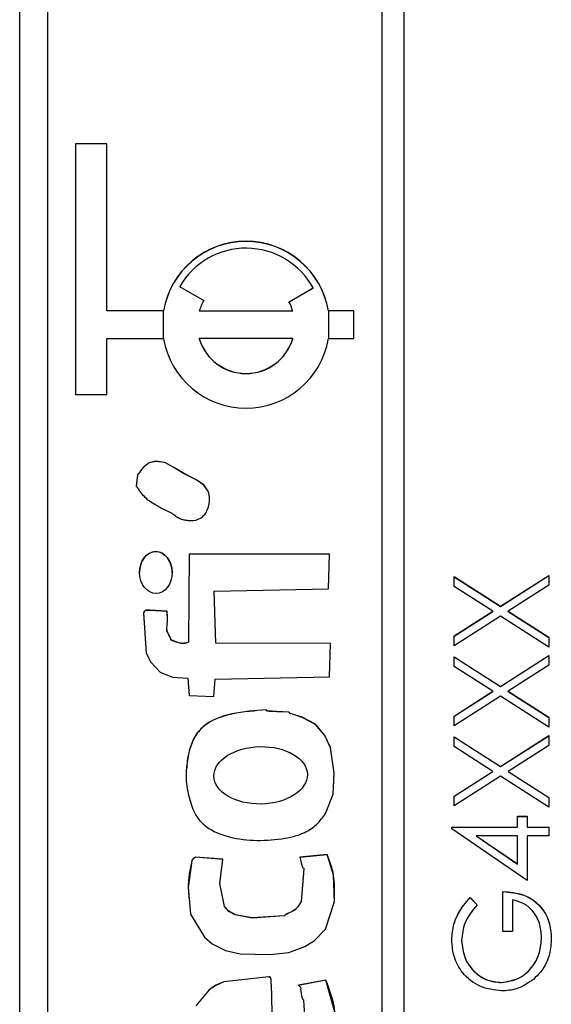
# Model space of a CAD drawing. Header units: millimetres. Extents: x 1841 to 4925, y 385 to 2485.
# Tile 10 of 28: x 2954 to 2964, y 1392 to 1410. Entities that reach past the tile are written whole.
import ezdxf

# ---------------------------------------------------------------- set-up
doc = ezdxf.new("R2010")
doc.units = ezdxf.units.MM

msp = doc.modelspace()

# ---------------------------------------------------------------- linework, layer by layer
at = {"color": 7, "linetype": 'Continuous', "lineweight": 25}
for p, q in [((2954.319, 1382.77), (2954.319, 1443.77)), ((2960.819, 1443.137), (2960.819, 1383.162)), ((2961.219, 1383.162), (2961.219, 1443.137)), ((2954.819, 1441.138), (2954.819, 1385.161)), ((2955.882, 1407.652), (2955.319, 1407.652)), ((2955.319, 1407.652), (2955.319, 1403.153)), ((2955.882, 1407.649), (2955.319, 1407.649)), ((2955.882, 1404.653), (2955.882, 1407.652)), ((2957.191, 1405.09), (2957.624, 1404.84)), ((2957.191, 1405.087), (2957.191, 1405.09)), ((2957.191, 1405.087), (2957.623, 1404.838)), ((2959.154, 1404.815), (2959.587, 1405.065)), ((2959.155, 1404.812), (2959.587, 1405.062)), ((2959.587, 1405.062), (2959.587, 1405.065)), ((2956.903, 1404.653), (2955.882, 1404.653)), ((2955.882, 1404.65), (2955.882, 1404.653)), ((2956.903, 1404.65), (2955.882, 1404.65)), ((2956.903, 1404.65), (2956.903, 1404.653)), ((2957.543, 1404.653), (2959.22, 1404.653)), ((2957.543, 1404.65), (2957.543, 1404.653)), ((2957.543, 1404.65), (2959.22, 1404.65)), ((2959.22, 1404.65), (2959.22, 1404.653)), ((2960.319, 1404.653), (2959.861, 1404.653)), ((2959.861, 1404.65), (2959.861, 1404.653)), ((2960.319, 1404.65), (2959.861, 1404.65)), ((2960.319, 1404.153), (2960.319, 1404.653)), ((2955.882, 1403.153), (2955.882, 1404.153)), ((2955.882, 1404.153), (2956.903, 1404.153)), ((2959.22, 1404.153), (2957.543, 1404.153)), ((2957.543, 1404.15), (2957.543, 1404.153)), ((2959.22, 1404.15), (2959.22, 1404.153)), ((2959.861, 1404.153), (2960.319, 1404.153)), ((2955.319, 1403.153), (2955.882, 1403.153)), ((2957.708, 1401.401), (2957.708, 1401.404)), ((2957.361, 1400.286), (2957.352, 1398.702)), ((2957.361, 1400.283), (2957.352, 1398.7)), ((2959.882, 1400.286), (2957.361, 1400.286)), ((2957.361, 1400.283), (2957.361, 1400.286)), ((2959.882, 1400.283), (2957.361, 1400.283)), ((2959.865, 1399.661), (2959.882, 1400.286)), ((2956.471, 1399.956), (2956.471, 1399.953)), ((2957.057, 1399.949), (2957.057, 1399.953)), ((2962.119, 1399.88), (2962.952, 1399.347)), ((2962.119, 1399.704), (2962.119, 1399.88)), ((2962.119, 1399.877), (2962.952, 1399.344)), ((2962.952, 1399.347), (2963.819, 1399.902)), ((2962.952, 1399.344), (2963.819, 1399.899)), ((2963.819, 1399.726), (2963.09, 1399.259)), ((2963.819, 1399.902), (2963.819, 1399.726)), ((2957.813, 1399.621), (2959.865, 1399.661)), ((2957.843, 1398.685), (2957.813, 1399.621)), ((2957.813, 1399.618), (2957.813, 1399.621)), ((2957.843, 1398.682), (2957.813, 1399.618)), ((2962.815, 1399.259), (2962.119, 1399.704)), ((2956.967, 1399.179), (2956.968, 1399.254)), ((2956.968, 1399.254), (2956.968, 1399.257)), ((2962.119, 1398.814), (2962.815, 1399.259)), ((2962.119, 1398.811), (2962.815, 1399.256)), ((2962.815, 1399.256), (2962.815, 1399.259)), ((2962.952, 1399.344), (2962.952, 1399.347)), ((2963.09, 1399.259), (2963.819, 1398.792)), ((2963.09, 1399.256), (2963.09, 1399.259)), ((2963.09, 1399.256), (2963.819, 1398.789)), ((2962.952, 1399.171), (2962.119, 1398.638)), ((2963.819, 1398.616), (2962.952, 1399.171)), ((2956.963, 1398.924), (2956.963, 1398.92)), ((2957.04, 1398.741), (2957.04, 1398.744)), ((2957.352, 1398.7), (2957.352, 1398.702)), ((2959.896, 1398.68), (2957.843, 1398.685)), ((2957.843, 1398.682), (2957.843, 1398.685)), ((2959.896, 1398.678), (2957.843, 1398.682)), ((2959.879, 1398.078), (2959.896, 1398.68)), ((2962.119, 1398.638), (2962.119, 1398.814)), ((2963.819, 1398.792), (2963.819, 1398.616)), ((2962.119, 1398.442), (2962.952, 1397.909)), ((2962.119, 1398.266), (2962.119, 1398.442)), ((2962.119, 1398.439), (2962.952, 1397.906)), ((2962.952, 1397.909), (2963.819, 1398.464)), ((2962.952, 1397.906), (2963.819, 1398.461)), ((2963.819, 1398.464), (2963.819, 1398.288)), ((2962.815, 1397.821), (2962.119, 1398.266)), ((2963.819, 1398.288), (2963.09, 1397.821)), ((2957.336, 1398.056), (2957.361, 1397.744)), ((2957.807, 1397.725), (2957.827, 1398.038)), ((2957.827, 1398.038), (2959.879, 1398.078)), ((2962.119, 1397.376), (2962.815, 1397.821)), ((2962.119, 1397.373), (2962.815, 1397.818)), ((2962.815, 1397.818), (2962.815, 1397.821)), ((2962.952, 1397.906), (2962.952, 1397.909)), ((2963.09, 1397.821), (2963.819, 1397.354)), ((2963.09, 1397.818), (2963.09, 1397.821)), ((2963.09, 1397.818), (2963.819, 1397.351)), ((2957.361, 1397.744), (2957.807, 1397.725)), ((2962.952, 1397.733), (2962.119, 1397.2)), ((2963.819, 1397.178), (2962.952, 1397.733)), ((2958.746, 1397.485), (2958.746, 1397.488)), ((2962.119, 1397.2), (2962.119, 1397.376)), ((2963.819, 1397.354), (2963.819, 1397.178)), ((2962.119, 1397.004), (2962.952, 1396.471)), ((2962.119, 1396.828), (2962.119, 1397.004)), ((2962.119, 1397.001), (2962.952, 1396.468)), ((2962.952, 1396.471), (2963.819, 1397.026)), ((2962.952, 1396.468), (2963.819, 1397.023)), ((2963.819, 1397.026), (2963.819, 1396.85)), ((2962.815, 1396.383), (2962.119, 1396.828)), ((2963.819, 1396.85), (2963.09, 1396.383)), ((2962.119, 1395.938), (2962.815, 1396.383)), ((2962.119, 1395.935), (2962.815, 1396.38)), ((2962.815, 1396.38), (2962.815, 1396.383)), ((2962.952, 1396.468), (2962.952, 1396.471)), ((2963.09, 1396.383), (2963.819, 1395.916)), ((2963.09, 1396.38), (2963.09, 1396.383)), ((2963.09, 1396.38), (2963.819, 1395.914)), ((2962.952, 1396.295), (2962.119, 1395.762)), ((2963.819, 1395.74), (2962.952, 1396.295)), ((2962.119, 1395.762), (2962.119, 1395.938)), ((2963.819, 1395.916), (2963.819, 1395.74)), ((2963.253, 1395.577), (2963.427, 1395.577)), ((2963.253, 1395.381), (2963.253, 1395.577)), ((2963.253, 1395.574), (2963.427, 1395.574)), ((2963.427, 1395.577), (2963.427, 1395.381)), ((2962.076, 1395.381), (2963.253, 1395.381)), ((2962.076, 1395.35), (2962.076, 1395.381)), ((2962.076, 1395.378), (2963.253, 1395.378)), ((2963.427, 1394.422), (2962.076, 1395.35)), ((2963.253, 1395.378), (2963.253, 1395.381)), ((2963.427, 1395.381), (2963.819, 1395.381)), ((2963.427, 1395.378), (2963.427, 1395.381)), ((2963.427, 1395.378), (2963.819, 1395.378)), ((2963.819, 1395.381), (2963.819, 1395.228)), ((2962.514, 1395.228), (2963.253, 1394.722)), ((2963.253, 1395.228), (2962.514, 1395.228)), ((2962.514, 1395.226), (2962.514, 1395.228)), ((2962.514, 1395.226), (2963.253, 1394.719)), ((2963.253, 1394.722), (2963.253, 1395.228)), ((2963.427, 1395.228), (2963.427, 1394.422)), ((2963.819, 1395.228), (2963.427, 1395.228)), ((2957.967, 1394.805), (2957.476, 1394.845)), ((2957.476, 1394.843), (2957.476, 1394.845)), ((2957.967, 1394.802), (2957.476, 1394.843)), ((2959.84, 1394.889), (2959.35, 1394.84)), ((2959.84, 1394.886), (2959.35, 1394.837)), ((2959.84, 1394.886), (2959.84, 1394.889)), ((2963.253, 1394.719), (2963.253, 1394.722)), ((2962.409, 1394.117), (2962.533, 1393.987)), ((2962.409, 1394.114), (2962.409, 1394.117)), ((2962.409, 1394.114), (2962.533, 1393.984)), ((2962.991, 1393.507), (2962.991, 1394.226)), ((2963.165, 1394.074), (2963.165, 1393.507)), ((2963.165, 1393.507), (2962.991, 1393.507)), ((2963.688, 1393.395), (2963.688, 1393.398)), ((2962.25, 1393.346), (2962.25, 1393.349)), ((2959.816, 1392.636), (2959.326, 1392.542)), ((2959.816, 1392.633), (2959.326, 1392.54)), ((2959.364, 1392.492), (2959.364, 1392.496)), ((2959.816, 1392.633), (2959.816, 1392.636)), ((2962.962, 1392.589), (2962.962, 1392.592))]:
    msp.add_line(p, q, dxfattribs=at)
at = {"color": 8, "linetype": 'Continuous', "lineweight": 25}
for p, q in [((2956.903, 1404.153), (2956.903, 1404.65)), ((2959.861, 1404.65), (2959.861, 1404.153))]:
    msp.add_line(p, q, dxfattribs=at)
at = {"color": 7, "linetype": 'Continuous', "lineweight": 25, "flags": 128}
for points in [[(2957.708, 1401.404), (2957.624, 1401.525), (2957.485, 1401.62), (2957.259, 1401.735), (2957.088, 1401.84), (2956.922, 1401.932), (2956.765, 1401.95), (2956.643, 1401.924), (2956.534, 1401.839), (2956.49, 1401.782), (2956.47, 1401.752), (2956.455, 1401.728), (2956.443, 1401.717), (2956.436, 1401.711), (2956.434, 1401.708), (2956.434, 1401.706), (2956.433, 1401.706), (2956.433, 1401.705), (2956.433, 1401.705), (2956.433, 1401.705), (2956.433, 1401.705), (2956.433, 1401.705), (2956.433, 1401.705), (2956.413, 1401.504)], [(2957.708, 1401.401), (2957.624, 1401.522), (2957.485, 1401.617), (2957.259, 1401.732), (2957.088, 1401.837), (2956.922, 1401.93), (2956.765, 1401.947), (2956.643, 1401.922), (2956.534, 1401.837), (2956.49, 1401.779), (2956.47, 1401.75), (2956.455, 1401.725), (2956.443, 1401.714), (2956.436, 1401.708), (2956.434, 1401.705), (2956.434, 1401.703), (2956.433, 1401.703), (2956.433, 1401.702), (2956.433, 1401.702), (2956.433, 1401.702), (2956.433, 1401.702), (2956.433, 1401.702), (2956.433, 1401.702), (2956.413, 1401.501)], [(2956.968, 1399.257), (2956.756, 1399.27), (2956.662, 1399.275), (2956.621, 1399.276), (2956.589, 1399.276), (2956.573, 1399.271), (2956.559, 1399.261), (2956.548, 1399.245), (2956.545, 1399.237), (2956.545, 1399.233), (2956.545, 1399.232), (2956.545, 1399.231), (2956.544, 1399.231), (2956.544, 1399.231), (2956.544, 1399.231), (2956.544, 1399.231), (2956.544, 1399.231), (2956.544, 1399.231), (2956.588, 1398.507), (2956.675, 1398.346), (2956.839, 1398.162), (2957.065, 1398.077), (2957.336, 1398.056)], [(2956.968, 1399.254), (2956.756, 1399.267), (2956.662, 1399.272), (2956.621, 1399.273), (2956.589, 1399.273), (2956.573, 1399.269), (2956.559, 1399.258), (2956.548, 1399.242), (2956.545, 1399.234), (2956.545, 1399.23), (2956.545, 1399.229), (2956.545, 1399.228), (2956.544, 1399.228), (2956.544, 1399.228), (2956.544, 1399.228), (2956.544, 1399.228), (2956.544, 1399.228), (2956.544, 1399.228), (2956.556, 1399.03)], [(2959.811, 1395.624), (2959.947, 1395.973), (2959.966, 1396.359), (2959.897, 1396.809), (2959.796, 1397.029), (2959.632, 1397.228), (2959.389, 1397.355), (2959.269, 1397.394), (2959.215, 1397.411), (2959.19, 1397.419), (2959.179, 1397.422), (2959.171, 1397.425), (2959.165, 1397.43), (2959.16, 1397.437), (2959.154, 1397.444), (2959.151, 1397.446), (2959.15, 1397.447), (2959.149, 1397.447), (2959.149, 1397.447), (2959.148, 1397.447), (2959.148, 1397.447), (2959.148, 1397.447), (2959.148, 1397.447), (2959.148, 1397.447), (2958.936, 1397.457), (2958.842, 1397.461), (2958.801, 1397.463), (2958.783, 1397.465), (2958.769, 1397.466), (2958.762, 1397.469), (2958.756, 1397.475), (2958.746, 1397.488)], [(2959.953, 1396.086), (2959.966, 1396.356), (2959.897, 1396.806), (2959.796, 1397.026), (2959.632, 1397.225), (2959.389, 1397.352), (2959.269, 1397.391), (2959.215, 1397.408), (2959.19, 1397.416), (2959.179, 1397.419), (2959.171, 1397.422), (2959.165, 1397.427), (2959.16, 1397.434), (2959.154, 1397.442), (2959.151, 1397.444), (2959.15, 1397.444), (2959.149, 1397.444), (2959.149, 1397.444), (2959.148, 1397.444), (2959.148, 1397.444), (2959.148, 1397.444), (2959.148, 1397.444), (2959.148, 1397.444), (2958.936, 1397.454), (2958.842, 1397.458), (2958.801, 1397.46), (2958.783, 1397.462), (2958.769, 1397.463), (2958.762, 1397.466), (2958.756, 1397.472), (2958.746, 1397.485)], [(2957.476, 1394.845), (2957.432, 1394.811), (2957.417, 1394.794), (2957.412, 1394.785), (2957.41, 1394.781), (2957.41, 1394.779), (2957.41, 1394.779), (2957.409, 1394.778), (2957.409, 1394.778), (2957.409, 1394.778), (2957.409, 1394.778), (2957.409, 1394.778), (2957.346, 1394.296), (2957.387, 1393.82), (2957.637, 1393.406), (2957.777, 1393.287), (2958.016, 1393.169), (2958.275, 1393.109), (2958.814, 1393.092), (2959.151, 1393.131), (2959.439, 1393.237), (2959.609, 1393.343), (2959.68, 1393.412), (2959.739, 1393.477), (2959.785, 1393.528), (2959.799, 1393.54), (2959.804, 1393.545), (2959.806, 1393.548), (2959.807, 1393.549), (2959.807, 1393.55), (2959.807, 1393.55), (2959.807, 1393.55), (2959.807, 1393.55), (2959.807, 1393.55), (2959.807, 1393.55), (2959.807, 1393.55), (2959.968, 1394.048), (2959.954, 1394.52), (2959.84, 1394.889)], [(2959.35, 1394.84), (2959.374, 1394.739), (2959.385, 1394.696), (2959.391, 1394.677), (2959.396, 1394.662), (2959.401, 1394.655), (2959.408, 1394.651), (2959.416, 1394.645), (2959.418, 1394.642), (2959.418, 1394.641), (2959.419, 1394.64), (2959.419, 1394.64), (2959.419, 1394.64), (2959.419, 1394.64), (2959.419, 1394.64), (2959.419, 1394.64), (2959.419, 1394.64), (2959.37, 1394.048), (2959.315, 1393.953), (2959.259, 1393.895), (2959.211, 1393.868), (2959.143, 1393.837), (2959.114, 1393.823), (2959.091, 1393.812), (2959.081, 1393.799), (2959.075, 1393.792), (2959.072, 1393.79), (2959.07, 1393.789), (2959.07, 1393.789), (2959.069, 1393.789), (2959.069, 1393.789), (2959.069, 1393.789), (2959.069, 1393.789), (2959.069, 1393.789), (2959.069, 1393.789), (2958.492, 1393.751), (2958.188, 1393.808), (2958.073, 1393.87), (2957.997, 1393.958), (2957.913, 1394.371), (2957.967, 1394.805)], [(2959.412, 1394.552), (2959.37, 1394.045), (2959.315, 1393.95), (2959.259, 1393.893), (2959.211, 1393.865), (2959.143, 1393.834), (2959.114, 1393.821), (2959.091, 1393.809), (2959.081, 1393.796), (2959.075, 1393.789), (2959.072, 1393.787), (2959.07, 1393.786), (2959.07, 1393.786), (2959.069, 1393.786), (2959.069, 1393.786), (2959.069, 1393.786), (2959.069, 1393.786), (2959.069, 1393.786), (2959.069, 1393.786), (2958.492, 1393.748), (2958.188, 1393.806), (2958.073, 1393.867), (2957.997, 1393.955), (2957.913, 1394.368), (2957.929, 1394.501)], [(2958.852, 1392.002), (2958.843, 1392.365), (2958.838, 1392.524), (2958.836, 1392.594), (2958.834, 1392.65), (2958.829, 1392.665), (2958.819, 1392.68), (2958.803, 1392.691), (2958.795, 1392.693), (2958.791, 1392.694), (2958.79, 1392.694), (2958.789, 1392.694), (2958.789, 1392.694), (2958.789, 1392.694), (2958.789, 1392.694), (2958.789, 1392.694), (2958.789, 1392.694), (2958.789, 1392.694), (2957.983, 1392.604), (2957.843, 1392.542), (2957.72, 1392.461), (2957.479, 1392.173)], [(2958.852, 1391.999), (2958.843, 1392.362), (2958.838, 1392.521), (2958.836, 1392.592), (2958.834, 1392.647), (2958.829, 1392.662), (2958.819, 1392.677), (2958.803, 1392.688), (2958.795, 1392.69), (2958.791, 1392.691), (2958.79, 1392.691), (2958.789, 1392.691), (2958.789, 1392.691), (2958.789, 1392.691), (2958.789, 1392.691), (2958.789, 1392.691), (2958.789, 1392.691), (2958.789, 1392.691), (2957.983, 1392.601), (2957.843, 1392.539), (2957.72, 1392.458), (2957.479, 1392.17)], [(2959.326, 1392.542), (2959.36, 1392.507), (2959.363, 1392.5), (2959.364, 1392.493), (2959.362, 1392.467), (2959.37, 1392.398), (2959.381, 1392.348), (2959.388, 1392.321), (2959.392, 1392.308), (2959.395, 1392.298), (2959.399, 1392.291), (2959.407, 1392.287), (2959.414, 1392.281), (2959.416, 1392.278), (2959.417, 1392.277), (2959.417, 1392.276), (2959.417, 1392.276), (2959.417, 1392.276), (2959.417, 1392.276), (2959.417, 1392.276), (2959.417, 1392.276), (2959.417, 1392.276), (2959.441, 1391.891)], [(2959.977, 1392.058), (2959.816, 1392.636)]]:
    msp.add_lwpolyline(points, dxfattribs=at)
at = {"color": 7, "linetype": 'Continuous', "lineweight": 25}
for centre, radius, start, end in [((2958.382, 1404.402), 1.5, 9.6135, 170.3865), ((2958.382, 1404.399), 1.5, 9.6135, 170.3865), ((2958.382, 1404.402), 1.375, 28.7976, 149.9817), ((2958.381, 1404.403), 0.874, 149.9896, 163.3918), ((2958.382, 1404.403), 0.874, 16.6081, 28.0906), ((2958.382, 1404.404), 1.5, 189.6135, 350.3865), ((2958.382, 1404.403), 0.875, 196.621, 343.379), ((2958.382, 1404.4), 0.875, 196.621, 343.379)]:
    msp.add_arc(centre, radius, start, end, dxfattribs=at)
for centre, major_axis, ratio in [((2956.764, 1399.954), (-0.003, 0.377), 0.776363), ((2958.645, 1396.312), (0.839, 0.016), 0.614127)]:
    msp.add_ellipse(centre, major_axis=major_axis, ratio=ratio, dxfattribs=at)
for start_param, end_param in [(6.283172, 7.843207), (4.701614, 6.283172)]:
    msp.add_ellipse((2956.764, 1399.951), major_axis=(-0.003, 0.377), ratio=0.776363, start_param=start_param, end_param=end_param, dxfattribs=at)
for points, knots in [([(2956.413, 1401.504), (2956.458, 1401.436), (2956.547, 1401.302), (2956.744, 1401.176), (2956.923, 1401.079), (2957.071, 1401.017), (2957.159, 1400.936), (2957.239, 1400.903), (2957.312, 1400.894), (2957.374, 1400.885), (2957.475, 1400.886), (2957.593, 1400.933), (2957.68, 1401.045), (2957.721, 1401.161), (2957.733, 1401.285), (2957.716, 1401.365), (2957.708, 1401.404)], [0, 0, 0, 0, 0.1275271, 0.2522622, 0.3641037, 0.452112, 0.5020086, 0.5515383, 0.5851242, 0.6185653, 0.651733, 0.7436891, 0.8065278, 0.8709837, 0.9364098, 1, 1, 1, 1]), ([(2957.725, 1401.264), (2957.726, 1401.27), (2957.73, 1401.316), (2957.718, 1401.362), (2957.708, 1401.401)], [0, 0, 0, 0, 0.129202, 1, 1, 1, 1]), ([(2957.04, 1398.744), (2957.021, 1398.785), (2956.997, 1398.839), (2956.953, 1398.92), (2956.978, 1399.056), (2956.972, 1399.171), (2956.968, 1399.257)], [0, 0, 0, 0, 0.254867, 0.341367, 0.507922, 1, 1, 1, 1]), ([(2957.04, 1398.741), (2957.023, 1398.782), (2957, 1398.837), (2956.962, 1398.895), (2956.964, 1398.915), (2956.964, 1398.921)], [0, 0, 0, 0, 0.688573, 0.92227, 1, 1, 1, 1]), ([(2957.352, 1398.702), (2957.332, 1398.695), (2957.288, 1398.68), (2957.177, 1398.681), (2957.097, 1398.718), (2957.04, 1398.744)], [0, 0, 0, 0, 0.199081, 0.426805, 1, 1, 1, 1]), ([(2957.352, 1398.7), (2957.332, 1398.692), (2957.288, 1398.677), (2957.177, 1398.678), (2957.097, 1398.715), (2957.04, 1398.741)], [0, 0, 0, 0, 0.1990812, 0.4268053, 1, 1, 1, 1]), ([(2958.746, 1397.488), (2958.54, 1397.473), (2958.172, 1397.446), (2957.724, 1397.298), (2957.469, 1397.052), (2957.364, 1396.788), (2957.316, 1396.517), (2957.295, 1396.214), (2957.357, 1395.906), (2957.442, 1395.649), (2957.538, 1395.512), (2957.587, 1395.463), (2957.609, 1395.442), (2957.619, 1395.433), (2957.623, 1395.43), (2957.625, 1395.428), (2957.626, 1395.427), (2957.626, 1395.427), (2957.627, 1395.427), (2957.737, 1395.329), (2958.036, 1395.195), (2958.518, 1395.13), (2958.998, 1395.156), (2959.391, 1395.244), (2959.659, 1395.418), (2959.761, 1395.556), (2959.811, 1395.624)], [0, 0, 0, 0, 0.113209, 0.201601, 0.250415, 0.301493, 0.3534, 0.400591, 0.46626, 0.52384, 0.546775, 0.556954, 0.561411, 0.563364, 0.564221, 0.564597, 0.564763, 0.564836, 0.564868, 0.564893, 0.645341, 0.737242, 0.829297, 0.907013, 0.953889, 1, 1, 1, 1]), ([(2958.746, 1397.485), (2958.54, 1397.47), (2958.172, 1397.443), (2957.724, 1397.295), (2957.468, 1397.049), (2957.367, 1396.785), (2957.322, 1396.579), (2957.318, 1396.462), (2957.317, 1396.441)], [0, 0, 0, 0, 0.310055, 0.552139, 0.685829, 0.82572, 0.967881, 1, 1, 1, 1]), ([(2957.476, 1394.843), (2957.461, 1394.831), (2957.44, 1394.816), (2957.419, 1394.795), (2957.412, 1394.784), (2957.411, 1394.779), (2957.41, 1394.777), (2957.41, 1394.776), (2957.409, 1394.775), (2957.409, 1394.775), (2957.409, 1394.775), (2957.409, 1394.775), (2957.371, 1394.617), (2957.328, 1394.363), (2957.358, 1394.111), (2957.369, 1394.02)], [0, 0, 0, 0, 0.064537, 0.091585, 0.103132, 0.108267, 0.110555, 0.111569, 0.112017, 0.112214, 0.112301, 0.11234, 0.11237, 0.680427, 1, 1, 1, 1]), ([(2959.966, 1394.114), (2959.971, 1394.25), (2959.981, 1394.516), (2959.886, 1394.764), (2959.84, 1394.886)], [0, 0, 0, 0, 0.511673, 1, 1, 1, 1]), ([(2962.076, 1393.354), (2962.083, 1393.451), (2962.095, 1393.611), (2962.18, 1393.819), (2962.281, 1393.979), (2962.367, 1394.071), (2962.409, 1394.117)], [0, 0, 0, 0, 0.3395267, 0.5595856, 0.7797309, 1, 1, 1, 1]), ([(2962.076, 1393.351), (2962.083, 1393.448), (2962.095, 1393.608), (2962.18, 1393.816), (2962.281, 1393.976), (2962.367, 1394.068), (2962.409, 1394.114)], [0, 0, 0, 0, 0.3395267, 0.5595856, 0.7797309, 1, 1, 1, 1]), ([(2962.991, 1394.226), (2963.119, 1394.216), (2963.376, 1394.195), (2963.679, 1393.98), (2963.842, 1393.686), (2963.856, 1393.485), (2963.863, 1393.384)], [0, 0, 0, 0, 0.2803512, 0.5593674, 0.7793709, 1, 1, 1, 1]), ([(2962.991, 1394.223), (2963.119, 1394.213), (2963.376, 1394.192), (2963.679, 1393.977), (2963.842, 1393.683), (2963.856, 1393.482), (2963.863, 1393.382)], [0, 0, 0, 0, 0.2803512, 0.5593674, 0.7793709, 1, 1, 1, 1]), ([(2963.688, 1393.398), (2963.682, 1393.485), (2963.668, 1393.661), (2963.542, 1393.876), (2963.367, 1394.025), (2963.233, 1394.058), (2963.165, 1394.074)], [0, 0, 0, 0, 0.280254, 0.559912, 0.779941, 1, 1, 1, 1]), ([(2962.533, 1393.987), (2962.447, 1393.882), (2962.292, 1393.694), (2962.263, 1393.454), (2962.25, 1393.349)], [0, 0, 0, 0, 0.5598397, 1, 1, 1, 1]), ([(2962.962, 1392.592), (2963.074, 1392.61), (2963.299, 1392.645), (2963.537, 1392.87), (2963.667, 1393.132), (2963.681, 1393.309), (2963.688, 1393.398)], [0, 0, 0, 0, 0.279061, 0.558584, 0.779236, 1, 1, 1, 1]), ([(2962.962, 1392.589), (2963.074, 1392.607), (2963.299, 1392.642), (2963.537, 1392.867), (2963.667, 1393.129), (2963.681, 1393.306), (2963.688, 1393.395)], [0, 0, 0, 0, 0.279061, 0.558584, 0.779236, 1, 1, 1, 1]), ([(2963.863, 1393.384), (2963.857, 1393.29), (2963.848, 1393.134), (2963.772, 1392.931), (2963.675, 1392.774), (2963.586, 1392.69), (2963.541, 1392.648)], [0, 0, 0, 0, 0.3397887, 0.5598717, 0.7799075, 1, 1, 1, 1]), ([(2962.969, 1392.44), (2962.835, 1392.457), (2962.569, 1392.49), (2962.27, 1392.735), (2962.101, 1393.039), (2962.084, 1393.249), (2962.076, 1393.354)], [0, 0, 0, 0, 0.27959, 0.559072, 0.779411, 1, 1, 1, 1]), ([(2962.25, 1393.349), (2962.263, 1393.241), (2962.289, 1393.026), (2962.471, 1392.775), (2962.708, 1392.621), (2962.877, 1392.602), (2962.962, 1392.592)], [0, 0, 0, 0, 0.279847, 0.559555, 0.779847, 1, 1, 1, 1]), ([(2962.25, 1393.346), (2962.263, 1393.238), (2962.289, 1393.023), (2962.471, 1392.772), (2962.708, 1392.618), (2962.877, 1392.599), (2962.962, 1392.589)], [0, 0, 0, 0, 0.279847, 0.559555, 0.779847, 1, 1, 1, 1]), ([(2959.98, 1391.904), (2959.98, 1391.954), (2959.981, 1392.206), (2959.889, 1392.443), (2959.816, 1392.633)], [0, 0, 0, 0, 0.200709, 1, 1, 1, 1]), ([(2963.541, 1392.648), (2963.444, 1392.581), (2963.27, 1392.461), (2963.061, 1392.446), (2962.969, 1392.44)], [0, 0, 0, 0, 0.5593165, 1, 1, 1, 1])]:
    msp.add_open_spline(points, degree=3, knots=knots, dxfattribs=at)

doc.saveas('drawing.dxf')
